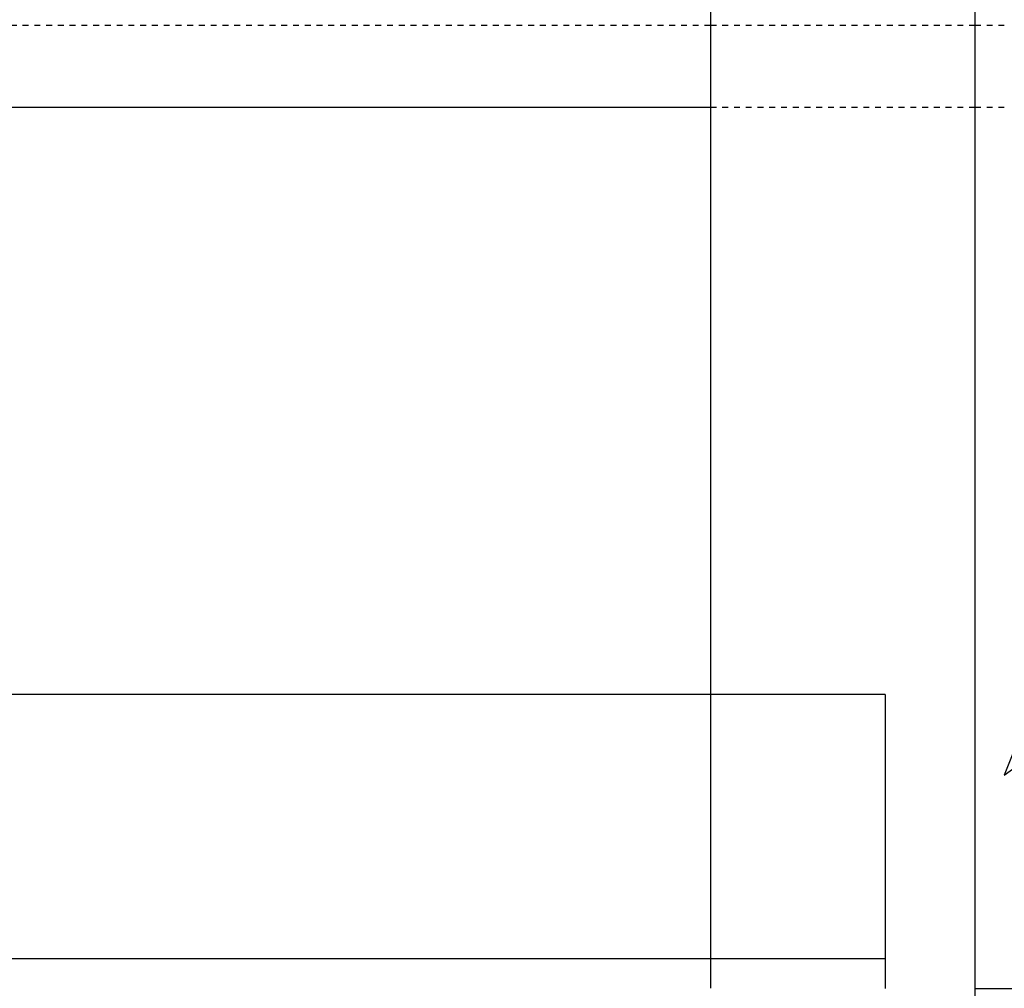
# Model space of a CAD drawing. Header units: inches. Extents: x 382 to 3028, y 70 to 495.
# Tile 35 of 41: x 2037 to 2054, y 161 to 178. Entities that reach past the tile are written whole.
import ezdxf
from ezdxf import colors
from ezdxf.entities.mleader import LeaderData, LeaderLine
from ezdxf.math import Vec2, Vec3

# ---------------------------------------------------------------- set-up
doc = ezdxf.new("R2010")
doc.units = ezdxf.units.IN
doc.header["$MEASUREMENT"] = 0
doc.linetypes.add('Hidden 3_32_', pattern=[0.140625, 0.09375, -0.046875])
for name, color, linetype in [('S-ANNO-DIMS', 1, 'Continuous'), ('S-ANNO-NOTE', 2, 'Continuous'), ('S-BEAM', 10, 'Continuous'), ('S-COLS', 2, 'Continuous')]:
    doc.layers.add(name, color=color, linetype=linetype)
doc.styles.add('Annotative', font='romans.shx', dxfattribs={"width": 0.8, "height": 0.125})
doc.dimstyles.new('Annotative', dxfattribs={"dimscale": 0, "dimtxt": 0.125, "dimasz": 0.125, "dimexe": 0.18, "dimexo": 0.0625, "dimgap": 0.09, "dimtad": 1, "dimdec": 3, "dimzin": 3, "dimdsep": 46, "dimlunit": 4, "dimtxsty": 'Annotative', "dimcen": 0.09, "dimclrt": 2, "dimazin": 2, "dimtfac": 1, "dimtdec": 3, "dimtmove": 0, "dimatfit": 0, "dimfxl": 1, "dimtfill": 1, "dimfrac": 2, "dimtolj": 1, "dimtzin": 0, "dimarcsym": 0})

# ---------------------------------------------------------------- blocks, each defined once
blk = doc.blocks.new('051200_StructuralFraming-L-Angle - L5X5X1_2-1871565-CANOPY WIDTH TRANSITION')
at = {"layer": 'S-BEAM'}
for p, q in [((783.181, 166.422), (759.105, 166.422)), ((783.181, 166.422), (783.181, 165.922)), ((783.181, 165.922), (783.181, 162.422)), ((783.181, 162.422), (783.181, 161.922)), ((783.181, 161.922), (759.105, 161.922)), ((783.181, 161.922), (783.181, 161.422))]:
    blk.add_line(p, q, dxfattribs=at)
blk = doc.blocks.new('051200_Column-L-Angle - L5X5X1_2-1711325-CANOPY WIDTH TRANSITION')
for p, q in [((784.706, 222), (784.706, 132)), ((780.206, 188), (780.206, 166.422)), ((780.206, 166.42), (780.206, 161.924)), ((780.206, 161.92), (780.206, 161.424))]:
    blk.add_line(p, q)
blk = doc.blocks.new('*D96')
at = {"layer": 'Defpoints', "color": 0, "transparency": 16777216}
for p in [(2101.249, 188), (2051.749, 161.422), (2133.507, 161.422)]:
    blk.add_point(p, dxfattribs=at)
at = {"layer": 'S-ANNO-DIMS', "color": 0, "lineweight": -2, "transparency": 16777216}
for p, q in [((2102.749, 188), (2137.827, 188)), ((2133.507, 185), (2133.507, 164.422)), ((2053.249, 161.422), (2137.827, 161.422))]:
    blk.add_line(p, q, dxfattribs=at)
at = {"layer": 'S-ANNO-DIMS', "color": 0, "transparency": 16777216}
for points in [[(2133.007, 185), (2134.007, 185), (2133.507, 188)], [(2133.007, 164.422), (2134.007, 164.422), (2133.507, 161.422)]]:
    blk.add_solid(points, dxfattribs=at)
at = {"layer": 'S-ANNO-DIMS', "color": 2, "lineweight": -3, "transparency": 16777216, "insert": (2129.061, 174.711), "char_height": 3, "width": 29.02062, "attachment_point": 5, "rotation": 90, "style": 'Annotative'}
blk.add_mtext('\\A1;2\'-2 5/8"', dxfattribs=at)

msp = doc.modelspace()

# ---------------------------------------------------------------- linework, layer by layer
at = {"layer": 'S-BEAM', "linetype": 'Hidden 3_32_'}
for p, q in [((2031.2493, 177.816), (2048.7493, 177.816)), ((2048.7512, 177.816), (2053.2473, 177.816)), ((2053.2512, 177.816), (2053.7493, 177.816)), ((2048.7512, 176.42), (2053.2473, 176.42)), ((2053.2512, 176.42), (2053.7493, 176.42))]:
    msp.add_line(p, q, dxfattribs=at)
at = {"layer": 'S-BEAM'}
msp.add_line((2031.2493, 176.42), (2048.7493, 176.42), dxfattribs=at)

# ---------------------------------------------------------------- block references
at = {"layer": 'S-BEAM', "lineweight": -3}
msp.add_blockref('051200_StructuralFraming-L-Angle - L5X5X1_2-1871565-CANOPY WIDTH TRANSITION', (1268.5434, 0), dxfattribs=at)
at = {"layer": 'S-COLS', "lineweight": -3}
msp.add_blockref('051200_Column-L-Angle - L5X5X1_2-1711325-CANOPY WIDTH TRANSITION', (1268.5434, 0), dxfattribs=at)

# ---------------------------------------------------------------- dimensions: what is measured, and where the dimension line sits
at = {"layer": 'S-ANNO-DIMS', "lineweight": -3}
dim = msp.add_linear_dim(base=(2133.5071, 161.4219), p1=(2101.2493, 188), p2=(2051.7493, 161.4219), angle=90, dimstyle='Annotative', override={"dimpost": '\\X', "dimtfill": 0}, dxfattribs=at)
dim.commit()
dim.dimension.update_dxf_attribs({"geometry": '*D96', "text_midpoint": (2129.0614, 174.7109)})

# ---------------------------------------------------------------- leaders
at = {"layer": 'S-ANNO-NOTE', "lineweight": -3}
ml = msp.add_multileader_mtext('Standard', dxfattribs=at)
ml.set_content('L5X5X1/2', color=256, style='Annotative')
ml.set_leader_properties(color=1, linetype='ByLayer', lineweight=-1)
ml.build(insert=Vec2(0, 0))
ml.multileader.update_dxf_attribs({"text_right_attachment_type": 3, "dogleg_length": 0.125, "arrow_head_size": 3, "scale": 24})
ctx = ml.context
ctx.base_point, ctx.scale, ctx.char_height, ctx.arrow_head_size, ctx.landing_gap_size, ctx.plane_origin = Vec3(2069.0781, 174.0856), 24, 3, 3, 2.16, Vec3(2119.8982, 174.9317)
ctx.right_attachment = 3
notes = []
notes.append((ctx, [(1, (1, 1, 0), (2066.0781, 174.0856), (1, 0), 3, [(2, [(2044.1802, 188), (2062.7891, 188), (2053.7493, 165.0513)], 0, [])])]))
ctx.mtext.insert, ctx.mtext.flow_direction = Vec3(2071.2381, 176.0856), 5
for ctx, leaders in notes:
    for number, flags, end, landing, length, lines in leaders:
        leader = LeaderData()
        leader.index, (leader.has_last_leader_line, leader.has_dogleg_vector, leader.attachment_direction) = number, flags
        leader.last_leader_point, leader.dogleg_vector, leader.dogleg_length = Vec3(end), Vec3(landing), length
        for number, points, colour, breaks in lines:
            line = LeaderLine()
            line.index, line.vertices, line.color, line.breaks = number, Vec3.list(points), colors.encode_raw_color(colour), breaks
            leader.lines.append(line)
        ctx.leaders.append(leader)

doc.saveas('drawing.dxf')
